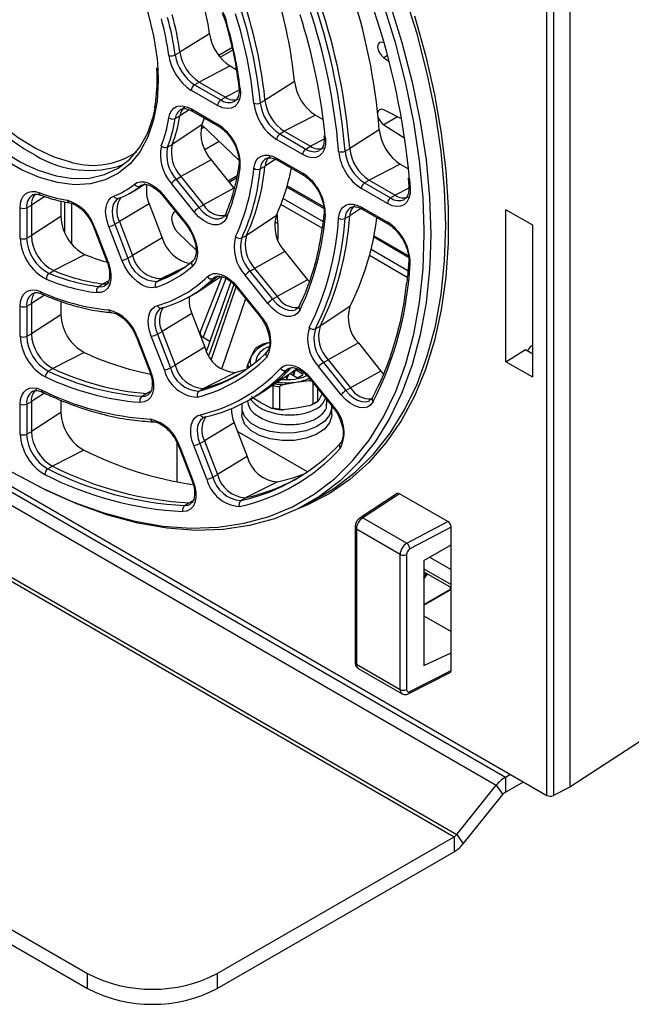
# Paper-space layout 'Sheet1' of a CAD drawing. Header units: millimetres. Extents: x -1 to 420, y -14 to 297.
# Tile 78 of 110: x 317 to 330, y 134 to 156. Entities that reach past the tile are written whole.
import ezdxf

# ---------------------------------------------------------------- set-up
doc = ezdxf.new("R2010")
doc.units = ezdxf.units.MM

psp = doc.layouts.new('Sheet1')

# ---------------------------------------------------------------- linework, layer by layer
at = {"color": 7, "linetype": 'Continuous', "lineweight": 25}
for p, q in [((328.841, 178.855), (328.841, 138.844)), ((328.343, 138.668), (328.343, 178.649)), ((328.484, 178.648), (328.484, 138.663)), ((266.005, 174.528), (327.439, 139.063)), ((265.807, 174.352), (327.241, 138.888)), ((264.889, 173.23), (326.322, 137.766)), ((264.946, 173.281), (326.379, 137.816)), ((320.991, 155.265), (320.347, 154.86)), ((321.48, 154.954), (321.196, 154.79)), ((324.794, 155.065), (324.788, 155.067)), ((320.245, 154.802), (320.347, 154.86)), ((324.788, 154.741), (324.901, 154.669)), ((321.444, 154.562), (320.765, 154.211)), ((321.444, 154.562), (321.573, 154.488)), ((320.665, 154.151), (320.765, 154.211)), ((320.665, 154.151), (321.238, 153.821)), ((320.765, 154.211), (321.338, 153.881)), ((322.844, 154.223), (322.201, 153.816)), ((321.169, 153.699), (320.596, 154.03)), ((321.238, 153.821), (321.338, 153.881)), ((320.596, 153.625), (321.169, 153.295)), ((321.543, 153.793), (321.55, 153.797)), ((322.099, 153.759), (322.201, 153.816)), ((320.245, 153.418), (320.347, 153.474)), ((320.616, 153.58), (321.189, 153.249)), ((323.301, 153.49), (322.622, 153.139)), ((323.301, 153.49), (323.471, 153.392)), ((325.177, 153.406), (324.788, 153.604)), ((320.826, 153.277), (320.18, 152.851)), ((320.828, 153.281), (321.631, 152.511)), ((324.788, 153.278), (325.245, 152.985)), ((322.522, 153.08), (322.622, 153.139)), ((322.522, 153.08), (323.091, 152.751)), ((322.622, 153.139), (323.191, 152.811)), ((323.484, 153.04), (323.487, 153.01)), ((323.487, 153.01), (323.487, 153.012)), ((324.691, 153.172), (324.047, 152.763)), ((320.078, 152.795), (320.18, 152.851)), ((320.889, 152.738), (321.204, 152.92)), ((323.022, 152.629), (322.452, 152.958)), ((323.091, 152.751), (323.191, 152.811)), ((323.945, 152.706), (324.047, 152.763)), ((322.452, 152.554), (323.022, 152.225)), ((321.027, 152.517), (320.366, 152.15)), ((321.027, 152.517), (321.523, 151.9)), ((322.099, 152.321), (322.201, 152.378)), ((322.473, 152.508), (323.042, 152.179)), ((325.149, 152.423), (324.47, 152.073)), ((325.149, 152.423), (325.328, 152.32)), ((320.265, 152.091), (320.366, 152.15)), ((320.366, 152.15), (320.862, 151.533)), ((321.591, 152.165), (321.399, 152.054)), ((325.319, 152.119), (325.334, 151.932)), ((319.454, 151.905), (319.556, 151.973)), ((319.509, 151.962), (319.479, 151.942)), ((320.657, 151.384), (320.16, 152.001)), ((320.265, 152.091), (320.761, 151.474)), ((321.523, 151.9), (320.862, 151.533)), ((323.481, 151.492), (322.685, 151.951)), ((324.37, 152.013), (324.47, 152.073)), ((324.37, 152.013), (324.938, 151.685)), ((324.47, 152.073), (325.038, 151.745)), ((317.147, 151.756), (317.137, 151.75)), ((319.23, 151.775), (319.332, 151.831)), ((319.978, 151.73), (320.474, 151.113)), ((319.985, 151.752), (320.481, 151.134)), ((324.868, 151.563), (324.3, 151.891)), ((324.938, 151.685), (325.038, 151.745)), ((316.868, 150.811), (316.868, 151.473)), ((317.008, 151.472), (317.11, 151.529)), ((317.008, 151.472), (317.008, 150.811)), ((317.11, 151.529), (317.11, 150.868)), ((317.754, 151.621), (317.754, 151.28)), ((319.023, 151.679), (318.998, 151.667)), ((319.676, 151.558), (319.028, 151.169)), ((319.676, 151.558), (319.963, 150.819)), ((320.761, 151.474), (320.862, 151.533)), ((324.3, 151.487), (324.868, 151.159)), ((317.754, 151.28), (317.11, 150.868)), ((320.251, 151.391), (320.227, 151.377)), ((322.443, 151.298), (321.797, 150.871)), ((323.945, 151.242), (324.047, 151.298)), ((324.321, 151.441), (324.889, 151.113)), ((328.034, 151.094), (327.452, 151.43)), ((327.452, 148.113), (327.452, 151.43)), ((318.47, 151.042), (318.757, 150.304)), ((319.082, 150.327), (318.796, 151.065)), ((318.927, 151.111), (319.028, 151.169)), ((318.927, 151.111), (319.213, 150.372)), ((319.028, 151.169), (319.315, 150.43)), ((320.474, 151.113), (320.532, 151.034)), ((328.034, 147.777), (328.034, 151.094)), ((317.008, 150.811), (317.11, 150.868)), ((318.493, 151.038), (318.779, 150.299)), ((320.311, 150.923), (320.697, 150.552)), ((321.695, 150.815), (321.797, 150.871)), ((325.328, 150.426), (324.575, 150.86)), ((319.963, 150.819), (319.315, 150.43)), ((318.282, 150.45), (317.598, 150.102)), ((319.213, 150.372), (319.315, 150.43)), ((322.635, 150.516), (321.974, 150.15)), ((322.635, 150.516), (323.128, 149.903)), ((308.275, 150.253), (328.343, 138.668)), ((317.498, 150.042), (317.598, 150.102)), ((320.801, 149.682), (321.235, 149.972)), ((321.073, 149.929), (321.174, 149.985)), ((322.261, 149.387), (321.768, 150)), ((321.873, 150.091), (321.974, 150.15)), ((321.873, 150.091), (322.366, 149.478)), ((321.974, 150.15), (322.467, 149.537)), ((318.575, 149.753), (318.674, 149.813)), ((319.848, 149.867), (319.947, 149.927)), ((321.261, 149.966), (320.79, 148.765)), ((321.459, 149.856), (320.923, 148.354)), ((321.122, 149.965), (321.073, 149.929)), ((323.128, 149.903), (322.467, 149.537)), ((323.128, 149.903), (323.163, 149.862)), ((320.514, 149.514), (320.615, 149.57)), ((321.586, 149.729), (322.079, 149.116)), ((321.593, 149.751), (322.086, 149.138)), ((316.868, 148.672), (316.868, 149.329)), ((317.008, 149.328), (317.11, 149.385)), ((317.008, 149.328), (317.008, 148.671)), ((317.11, 149.385), (317.11, 148.728)), ((317.754, 149.435), (317.754, 149.14)), ((322.366, 149.478), (322.467, 149.537)), ((317.754, 149.14), (317.11, 148.728)), ((319.97, 149.292), (319.926, 149.274)), ((320.605, 149.165), (319.957, 148.776)), ((320.605, 149.165), (320.889, 148.431)), ((322.079, 149.116), (322.137, 149.037)), ((324.049, 149.317), (323.402, 148.89)), ((317.008, 148.671), (317.11, 148.728)), ((319.855, 148.718), (319.957, 148.776)), ((319.855, 148.718), (320.14, 147.984)), ((319.957, 148.776), (320.241, 148.042)), ((323.3, 148.834), (323.402, 148.89)), ((319.399, 148.65), (319.683, 147.916)), ((319.421, 148.645), (319.706, 147.911)), ((320.009, 147.939), (319.724, 148.672)), ((320.85, 148.651), (320.998, 148.565)), ((322.337, 148.54), (322.184, 148.51)), ((324.236, 148.526), (323.575, 148.159)), ((324.236, 148.526), (324.727, 147.914)), ((328.015, 148.466), (328.034, 148.477)), ((318.262, 148.319), (317.579, 147.97)), ((320.889, 148.431), (320.241, 148.042)), ((321.979, 148.391), (321.902, 148.239)), ((327.452, 148.113), (327.88, 148.381)), ((327.88, 148.381), (328.034, 148.292)), ((320.14, 147.984), (320.241, 148.042)), ((321.902, 148.239), (321.826, 148.063)), ((323.474, 148.1), (323.575, 148.159)), ((323.474, 148.1), (323.965, 147.488)), ((323.575, 148.159), (324.066, 147.547)), ((328.034, 147.777), (327.452, 148.113)), ((317.479, 147.91), (317.579, 147.97)), ((321.558, 147.881), (320.859, 147.535)), ((321.806, 147.989), (321.806, 147.959)), ((322.148, 147.46), (322.801, 147.895)), ((322.666, 147.931), (322.768, 147.987)), ((322.675, 147.741), (322.722, 147.842)), ((322.746, 147.858), (322.909, 147.764)), ((322.82, 147.85), (322.838, 147.92)), ((322.859, 147.934), (322.823, 147.814)), ((323.036, 147.838), (322.863, 147.937)), ((322.867, 147.94), (322.929, 147.95)), ((322.909, 147.764), (323.036, 147.838)), ((323.86, 147.398), (323.369, 148.01)), ((324.727, 147.914), (324.066, 147.547)), ((324.727, 147.914), (324.779, 147.855)), ((322.598, 147.618), (322.882, 147.673)), ((322.651, 147.795), (322.675, 147.741)), ((322.675, 147.741), (322.675, 147.811)), ((322.882, 147.673), (323.166, 147.706)), ((323.186, 147.739), (323.678, 147.127)), ((323.194, 147.76), (323.685, 147.149)), ((323.241, 147.671), (323.241, 147.2)), ((317.349, 147.455), (317.35, 147.455)), ((319.518, 147.364), (319.618, 147.424)), ((319.65, 147.393), (319.658, 147.399)), ((320.759, 147.475), (320.859, 147.535)), ((322.372, 147.598), (322.372, 147.113)), ((322.524, 147.089), (322.524, 147.575)), ((323.352, 147.264), (323.352, 147.533)), ((323.448, 147.428), (323.372, 147.276)), ((323.965, 147.488), (324.066, 147.547)), ((316.868, 146.539), (316.868, 147.195)), ((317.008, 147.194), (317.11, 147.251)), ((317.008, 147.194), (317.008, 146.539)), ((317.11, 147.251), (317.11, 146.595)), ((317.754, 147.28), (317.754, 147.008)), ((321.798, 147.253), (321.899, 147.309)), ((322.11, 147.221), (321.902, 147.353)), ((322.318, 147.113), (322.11, 147.221)), ((323.545, 147.192), (323.545, 147.292)), ((317.754, 147.008), (317.11, 146.595)), ((321.695, 147.123), (321.695, 146.96)), ((322.882, 147.102), (322.598, 147.069)), ((323.166, 147.157), (322.882, 147.102)), ((323.655, 146.96), (323.655, 147.123)), ((323.678, 147.127), (323.736, 147.048)), ((319.771, 146.807), (319.772, 146.807)), ((320.903, 146.913), (320.847, 146.891)), ((321.529, 146.783), (320.881, 146.394)), ((321.529, 146.783), (321.813, 146.052)), ((317.008, 146.539), (317.11, 146.595)), ((323.125, 145.717), (321.601, 146.597)), ((320.779, 146.336), (320.881, 146.394)), ((320.779, 146.336), (321.063, 145.605)), ((320.881, 146.394), (321.165, 145.663)), ((318.251, 146.191), (317.569, 145.842)), ((320.323, 146.268), (320.607, 145.537)), ((320.345, 146.264), (320.629, 145.532)), ((320.932, 145.559), (320.648, 146.291)), ((321.813, 146.052), (321.165, 145.663)), ((317.469, 145.782), (317.569, 145.842)), ((321.063, 145.605), (321.165, 145.663)), ((322.473, 145.5), (321.774, 145.153)), ((320.45, 144.984), (320.55, 145.044)), ((321.674, 145.093), (321.774, 145.153)), ((323.121, 145.017), (323.449, 145.201)), ((325.083, 145.244), (324.276, 144.718)), ((325.135, 145.24), (324.33, 144.715)), ((326.184, 144.634), (325.135, 145.24)), ((324.33, 144.715), (325.29, 144.161)), ((325.29, 144.161), (326.184, 144.634)), ((324.164, 144.51), (324.164, 141.567)), ((325.146, 143.919), (324.193, 144.469)), ((324.193, 144.469), (324.193, 141.526)), ((326.255, 144.512), (325.357, 144.037)), ((326.255, 144.128), (326.255, 144.512)), ((325.659, 143.784), (326.255, 144.128)), ((326.255, 141.773), (326.255, 144.128)), ((325.146, 140.976), (325.146, 143.919)), ((325.283, 143.917), (325.283, 140.974)), ((325.659, 143.784), (325.659, 141.498)), ((325.786, 143.857), (326.255, 143.587)), ((303.103, 143.579), (318.334, 134.787)), ((325.659, 143.539), (326.255, 143.196)), ((325.659, 143.385), (325.745, 143.49)), ((303.103, 143.253), (318.334, 134.46)), ((325.659, 142.81), (326.229, 143.139)), ((325.659, 142.581), (326.255, 142.237)), ((325.659, 141.498), (326.255, 141.773)), ((326.255, 141.389), (326.255, 141.773)), ((324.193, 141.526), (325.146, 140.976)), ((324.233, 141.435), (325.188, 140.884)), ((325.357, 140.931), (326.255, 141.389)), ((325.336, 140.885), (326.232, 141.342)), ((330.851, 140.154), (328.841, 138.844)), ((327.439, 139.063), (327.548, 139.127)), ((327.439, 139.063), (327.439, 138.737)), ((326.379, 137.816), (327.241, 138.888)), ((327.241, 138.888), (327.382, 138.686)), ((327.439, 138.737), (327.831, 138.963)), ((328.841, 138.844), (328.484, 138.663)), ((326.52, 137.615), (327.382, 138.686)), ((321.162, 134.787), (326.322, 137.766)), ((326.322, 137.766), (326.322, 137.439)), ((326.379, 137.816), (326.52, 137.615)), ((321.162, 134.46), (326.322, 137.439)), ((318.334, 134.46), (318.334, 134.787)), ((321.162, 134.787), (321.162, 134.46))]:
    psp.add_line(p, q, dxfattribs=at)
at = {"color": 8, "linetype": 'Continuous', "lineweight": 25}
for p, q in [((321.225, 154.753), (321.49, 154.906)), ((324.87, 154.788), (324.788, 154.741)), ((319.868, 154.487), (319.875, 154.244)), ((321.635, 154.034), (321.338, 153.881)), ((320.55, 153.606), (320.347, 153.474)), ((325.088, 153.451), (324.788, 153.278)), ((320.803, 153.191), (320.877, 153.234)), ((323.513, 153.012), (323.516, 152.978)), ((323.488, 152.964), (323.191, 152.811)), ((323.806, 152.7), (323.802, 152.749)), ((322.432, 152.528), (322.201, 152.378)), ((321.42, 152.029), (321.581, 152.122)), ((319.479, 151.942), (319.516, 151.962)), ((323.483, 151.457), (322.677, 151.922)), ((325.334, 151.898), (325.038, 151.745)), ((325.349, 152.087), (325.363, 151.898)), ((317.404, 151.717), (317.11, 151.529)), ((317.84, 150.92), (317.84, 151.6)), ((317.982, 151.57), (317.982, 150.69)), ((323.446, 151.024), (322.549, 151.542)), ((322.599, 151.676), (323.465, 151.175)), ((324.292, 151.456), (324.047, 151.298)), ((322.479, 151.127), (322.479, 150.779)), ((325.33, 150.391), (324.569, 150.83)), ((325.67, 150.898), (325.67, 150.985)), ((325.302, 149.952), (324.476, 150.429)), ((324.512, 150.571), (325.316, 150.107)), ((320.453, 150.178), (319.947, 149.927)), ((318.787, 149.87), (318.674, 149.813)), ((321.351, 149.928), (320.85, 148.651)), ((321.523, 149.797), (320.975, 148.258)), ((317.398, 149.569), (317.11, 149.385)), ((321.032, 148.173), (321.571, 149.748)), ((321.778, 149.491), (321.254, 147.957)), ((322.72, 147.837), (322.72, 147.841)), ((317.396, 147.434), (317.11, 147.251)), ((319.708, 147.469), (319.618, 147.424)), ((320.29, 145.498), (320.29, 146.342)), ((320.628, 145.083), (320.55, 145.044)), ((325.659, 143.606), (326.255, 143.262)), ((325.717, 143.506), (325.659, 143.434)), ((325.659, 143.398), (325.737, 143.494)), ((325.659, 142.828), (326.241, 143.164)), ((326.241, 143.164), (326.243, 143.203))]:
    psp.add_line(p, q, dxfattribs=at)
at = {"color": 8, "linetype": 'Continuous', "lineweight": 25, "flags": 128}
for points in [[(317.472, 166.128), (318.112, 165.674), (318.777, 165.145), (319.43, 164.565), (320.069, 163.939), (320.689, 163.268), (321.287, 162.558), (321.86, 161.811), (322.405, 161.033), (322.917, 160.227), (323.396, 159.399), (323.837, 158.551), (324.239, 157.691), (324.599, 156.821), (324.915, 155.948), (325.186, 155.076), (325.409, 154.209), (325.584, 153.354), (325.71, 152.513), (325.786, 151.693), (325.811, 150.898), (325.802, 150.436)], [(313.671, 158.296), (313.659, 158.143), (313.659, 157.683), (313.71, 157.197), (313.811, 156.693), (313.961, 156.18), (314.156, 155.666), (314.395, 155.16), (314.672, 154.669), (314.984, 154.202), (315.325, 153.767), (315.689, 153.37), (316.071, 153.018), (316.465, 152.718), (316.863, 152.473), (317.025, 152.39)], [(317.208, 152.608), (316.948, 152.755), (316.551, 153.028), (316.163, 153.355), (315.789, 153.729), (315.436, 154.146), (315.109, 154.597), (314.815, 155.077), (314.556, 155.576), (314.339, 156.087), (314.166, 156.601), (314.041, 157.11), (313.965, 157.605), (313.939, 158.079)], [(321.342, 155.518), (321.343, 155.515), (321.347, 155.51), (321.356, 155.507), (321.367, 155.504)], [(319.875, 154.244), (319.85, 153.798), (319.775, 153.388), (319.651, 153.02), (319.481, 152.701), (319.267, 152.435), (319.012, 152.227), (318.721, 152.079), (318.398, 151.994), (318.048, 151.974), (317.676, 152.019), (317.289, 152.128), (316.893, 152.299), (316.493, 152.529), (316.134, 152.786)], [(319.985, 151.752), (319.98, 151.743), (319.977, 151.736), (319.978, 151.731), (319.978, 151.73)], [(318.998, 151.667), (318.97, 151.649), (318.927, 151.603), (318.896, 151.544), (318.876, 151.472), (318.87, 151.39), (318.876, 151.301), (318.895, 151.207), (318.927, 151.111)], [(320.761, 151.474), (320.845, 151.383), (320.935, 151.31), (321.026, 151.259), (321.115, 151.231), (321.197, 151.229), (321.27, 151.252), (321.279, 151.257)], [(318.493, 151.038), (318.482, 151.038), (318.475, 151.039), (318.471, 151.042), (318.47, 151.042)], [(320.481, 151.134), (320.476, 151.126), (320.473, 151.118), (320.474, 151.114), (320.474, 151.113)], [(315.734, 146.327), (316.022, 146.13), (316.693, 145.714), (317.364, 145.356), (318.031, 145.057), (318.691, 144.821), (319.339, 144.647), (319.973, 144.537), (320.588, 144.492), (321.182, 144.512), (321.75, 144.596), (322.29, 144.744), (322.799, 144.956), (323.274, 145.23), (323.712, 145.565), (324.111, 145.959), (324.468, 146.409), (324.781, 146.913), (325.05, 147.469), (325.272, 148.073), (325.445, 148.721), (325.57, 149.411), (325.645, 150.138), (325.67, 150.898)], [(318.779, 150.299), (318.769, 150.299), (318.761, 150.3), (318.757, 150.303), (318.757, 150.304)], [(321.586, 149.729), (321.586, 149.73), (321.585, 149.735), (321.588, 149.742), (321.593, 149.751)], [(322.366, 149.478), (322.448, 149.389), (322.535, 149.317), (322.624, 149.266), (322.711, 149.237), (322.792, 149.232), (322.864, 149.251), (322.882, 149.26)], [(319.926, 149.274), (319.912, 149.266), (319.865, 149.222), (319.829, 149.164), (319.807, 149.091), (319.798, 149.007), (319.804, 148.915), (319.823, 148.817), (319.855, 148.718)], [(322.079, 149.116), (322.078, 149.117), (322.078, 149.122), (322.081, 149.129), (322.086, 149.138)], [(319.399, 148.65), (319.399, 148.649), (319.403, 148.646), (319.411, 148.645), (319.421, 148.645)], [(319.683, 147.916), (319.684, 147.915), (319.688, 147.912), (319.695, 147.911), (319.706, 147.911)], [(323.201, 147.721), (323.196, 147.718), (323.166, 147.706)], [(323.186, 147.739), (323.186, 147.74), (323.186, 147.744), (323.188, 147.752), (323.194, 147.76)], [(319.518, 147.364), (319.595, 147.37), (319.65, 147.393)], [(323.965, 147.488), (324.045, 147.401), (324.131, 147.33), (324.219, 147.278), (324.305, 147.248), (324.386, 147.242), (324.458, 147.259), (324.481, 147.27)], [(323.678, 147.127), (323.678, 147.128), (323.677, 147.133), (323.68, 147.14), (323.685, 147.149)], [(320.847, 146.891), (320.843, 146.889), (320.794, 146.847), (320.756, 146.788), (320.732, 146.716), (320.722, 146.631), (320.727, 146.537), (320.746, 146.438), (320.779, 146.336)], [(320.345, 146.264), (320.335, 146.263), (320.327, 146.264), (320.323, 146.267), (320.323, 146.268)], [(320.629, 145.532), (320.619, 145.532), (320.611, 145.533), (320.607, 145.536), (320.607, 145.537)], [(320.45, 144.984), (320.526, 144.993), (320.575, 145.015)]]:
    psp.add_lwpolyline(points, dxfattribs=at)
at = {"color": 7, "linetype": 'Continuous', "lineweight": 25, "flags": 128}
for points in [[(325.67, 150.985), (325.645, 151.687), (325.57, 152.501), (325.445, 153.335), (325.272, 154.184), (325.05, 155.044), (324.781, 155.909), (324.468, 156.776), (324.111, 157.638), (323.712, 158.492), (323.274, 159.332), (322.799, 160.155), (322.29, 160.954), (321.75, 161.726), (321.182, 162.467), (320.588, 163.172), (319.973, 163.837), (319.339, 164.459), (318.691, 165.034), (318.031, 165.559), (317.364, 166.031), (317.336, 166.049)], [(315.633, 160.156), (315.71, 160.142), (316.097, 160.033), (316.493, 159.862), (316.893, 159.632), (317.289, 159.345), (317.676, 159.007), (318.048, 158.623), (318.398, 158.198), (318.721, 157.74), (319.012, 157.256), (319.267, 156.754), (319.481, 156.241), (319.651, 155.725), (319.775, 155.215), (319.85, 154.719), (319.868, 154.487)], [(314.174, 158.892), (314.136, 158.717), (314.086, 158.3), (314.086, 157.85), (314.136, 157.376), (314.235, 156.884), (314.381, 156.383), (314.572, 155.881), (314.805, 155.387), (315.075, 154.908), (315.38, 154.452), (315.713, 154.027), (316.068, 153.639), (316.442, 153.296), (316.826, 153.002), (317.215, 152.763), (317.602, 152.583), (317.982, 152.464), (317.995, 152.461)], [(323.449, 145.201), (323.724, 145.37), (324.166, 145.708), (324.568, 146.105), (324.928, 146.559), (325.244, 147.067), (325.515, 147.627), (325.738, 148.236), (325.913, 148.89), (326.039, 149.585), (326.115, 150.318), (326.14, 151.084), (326.115, 151.88), (326.039, 152.7), (325.913, 153.541), (325.738, 154.397), (325.515, 155.264), (325.244, 156.136)], [(325.456, 155.657), (325.699, 154.795), (325.894, 153.941), (326.042, 153.1), (326.141, 152.276), (326.19, 151.475), (326.19, 150.7), (326.141, 149.956), (326.042, 149.247), (325.894, 148.576), (325.699, 147.948), (325.456, 147.365), (325.169, 146.832), (324.837, 146.35), (324.463, 145.923), (324.048, 145.552), (323.596, 145.241), (323.109, 144.989), (322.936, 144.918)], [(324.788, 155.067), (324.737, 155.082), (324.694, 155.071), (324.665, 155.036), (324.655, 154.981), (324.665, 154.915), (324.694, 154.847), (324.737, 154.786), (324.788, 154.741)], [(321.66, 154.074), (321.664, 153.949), (321.646, 153.838), (321.605, 153.747), (321.545, 153.681), (321.467, 153.642), (321.376, 153.632), (321.275, 153.651), (321.169, 153.699)], [(317.025, 152.39), (317.26, 152.288), (317.648, 152.166), (318.022, 152.109), (318.376, 152.118), (318.703, 152.193), (318.998, 152.332), (319.256, 152.533), (319.474, 152.794), (319.647, 153.108), (319.772, 153.473), (319.818, 153.679)], [(320.106, 153.432), (320.128, 153.516), (320.165, 153.586), (320.214, 153.64), (320.276, 153.675), (320.347, 153.692), (320.425, 153.689), (320.509, 153.667), (320.596, 153.625)], [(324.788, 153.604), (324.737, 153.619), (324.694, 153.608), (324.665, 153.573), (324.657, 153.545)], [(323.516, 152.978), (323.516, 152.858), (323.494, 152.753), (323.452, 152.668), (323.391, 152.606), (323.314, 152.57), (323.224, 152.562), (323.125, 152.582), (323.022, 152.629)], [(321.959, 152.331), (321.978, 152.422), (322.012, 152.499), (322.061, 152.559), (322.122, 152.599), (322.195, 152.619), (322.276, 152.618), (322.363, 152.596), (322.452, 152.554)], [(319.355, 151.986), (319.416, 152.022), (319.487, 152.038), (319.566, 152.036), (319.65, 152.013), (319.736, 151.972), (319.823, 151.914), (319.907, 151.839), (319.985, 151.752)], [(325.363, 151.898), (325.361, 151.781), (325.338, 151.679), (325.295, 151.597), (325.233, 151.537), (325.157, 151.503), (325.068, 151.496), (324.97, 151.517), (324.868, 151.563)], [(316.868, 151.473), (316.876, 151.569), (316.898, 151.652), (316.935, 151.722), (316.985, 151.775), (317.047, 151.81), (317.118, 151.826), (317.197, 151.823), (317.281, 151.8)], [(318.796, 151.065), (318.759, 151.177), (318.737, 151.287), (318.729, 151.391), (318.737, 151.486), (318.76, 151.57), (318.797, 151.64), (318.847, 151.693), (318.908, 151.728)], [(323.806, 151.249), (323.822, 151.344), (323.855, 151.424), (323.903, 151.487), (323.965, 151.53), (324.038, 151.552), (324.12, 151.552), (324.209, 151.53), (324.3, 151.487)], [(320.253, 151.388), (320.252, 151.387), (320.205, 151.36), (320.175, 151.309), (320.165, 151.24), (320.175, 151.158), (320.205, 151.073), (320.252, 150.992), (320.311, 150.923)], [(321.367, 151.26), (321.318, 151.18), (321.249, 151.125), (321.165, 151.098), (321.069, 151.101), (320.965, 151.133), (320.858, 151.193), (320.754, 151.277), (320.657, 151.384)], [(320.481, 151.134), (320.568, 151.012), (320.638, 150.879), (320.69, 150.742), (320.721, 150.606), (320.73, 150.479), (320.715, 150.365), (320.679, 150.27), (320.622, 150.199)], [(325.802, 150.436), (325.786, 150.131), (325.71, 149.399), (325.584, 148.704), (325.409, 148.05), (325.186, 147.442), (324.915, 146.882), (324.599, 146.373), (324.239, 145.92), (323.837, 145.523), (323.396, 145.185), (322.917, 144.909), (322.405, 144.696), (321.86, 144.546), (321.287, 144.461), (320.689, 144.441), (320.069, 144.487), (319.43, 144.597), (318.777, 144.772), (318.112, 145.011), (317.439, 145.312), (316.893, 145.599)], [(318.779, 150.299), (318.822, 150.162), (318.844, 150.029), (318.842, 149.907), (318.818, 149.801), (318.772, 149.716), (318.707, 149.657), (318.625, 149.625), (318.531, 149.622)], [(319.822, 149.738), (319.732, 149.724), (319.632, 149.739), (319.526, 149.784), (319.42, 149.855), (319.318, 149.95), (319.225, 150.063), (319.145, 150.191), (319.082, 150.327)], [(320.946, 149.97), (321.007, 150.013), (321.078, 150.036), (321.158, 150.037), (321.244, 150.018), (321.334, 149.978), (321.424, 149.919), (321.511, 149.842), (321.593, 149.751)], [(318.674, 149.813), (318.755, 149.816), (318.808, 149.833)], [(316.868, 149.329), (316.876, 149.428), (316.901, 149.514), (316.94, 149.585), (316.994, 149.638), (317.06, 149.671), (317.136, 149.683), (317.219, 149.675), (317.307, 149.645)], [(319.724, 148.672), (319.687, 148.788), (319.664, 148.902), (319.658, 149.01), (319.668, 149.107), (319.694, 149.192), (319.736, 149.261), (319.791, 149.311), (319.858, 149.342)], [(322.964, 149.246), (322.912, 149.172), (322.842, 149.123), (322.758, 149.1), (322.663, 149.106), (322.562, 149.14), (322.458, 149.2), (322.356, 149.284), (322.261, 149.387)], [(322.539, 147.971), (322.598, 148.018), (322.67, 148.043), (322.75, 148.047), (322.838, 148.029), (322.929, 147.99), (323.021, 147.93), (323.11, 147.853), (323.194, 147.76)], [(319.706, 147.911), (319.748, 147.777), (319.77, 147.648), (319.77, 147.528), (319.748, 147.423), (319.706, 147.338), (319.645, 147.276), (319.567, 147.24), (319.477, 147.232)], [(321.558, 147.881), (321.77, 147.945), (321.799, 147.954)], [(322.722, 147.973), (322.717, 147.971), (322.666, 147.931)], [(322.883, 147.951), (322.832, 147.916), (322.801, 147.895)], [(316.868, 147.195), (316.877, 147.296), (316.902, 147.383), (316.943, 147.454), (316.999, 147.507), (317.067, 147.539), (317.145, 147.549), (317.231, 147.538), (317.321, 147.505)], [(324.558, 147.247), (324.505, 147.176), (324.435, 147.13), (324.351, 147.111), (324.257, 147.118), (324.156, 147.153), (324.054, 147.213), (323.954, 147.296), (323.86, 147.398)], [(323.653, 147.158), (323.655, 147.104), (323.609, 146.952), (323.495, 146.813), (323.319, 146.697), (323.096, 146.612), (322.842, 146.566), (322.575, 146.56), (322.316, 146.597), (322.083, 146.672), (321.894, 146.781), (321.764, 146.916), (321.7, 147.065), (321.705, 147.204)], [(320.648, 146.291), (320.61, 146.409), (320.588, 146.525), (320.582, 146.634), (320.594, 146.733), (320.622, 146.818), (320.665, 146.886), (320.723, 146.935), (320.793, 146.963)], [(323.655, 146.96), (323.655, 146.94), (323.609, 146.789), (323.495, 146.65), (323.319, 146.533), (323.096, 146.449), (322.842, 146.402), (322.575, 146.397), (322.316, 146.434), (322.083, 146.509), (321.894, 146.618), (321.764, 146.752), (321.7, 146.902), (321.695, 146.96)], [(320.629, 145.532), (320.671, 145.4), (320.693, 145.272), (320.693, 145.153), (320.673, 145.049), (320.633, 144.963), (320.574, 144.901), (320.499, 144.863), (320.411, 144.852)], [(322.473, 145.5), (322.788, 145.582), (323.062, 145.675)]]:
    psp.add_lwpolyline(points, dxfattribs=at)
at = {"color": 7, "linetype": 'Continuous', "lineweight": 25}
for centre, radius, start, end in [((320.51, 155.341), 0.873, 10.7733, 80.328), ((311.432, 152.094), 13.303, 4.6499, 18.4794), ((314.541, 154.366), 6.512, 7.9362, 15.193), ((312.984, 153.227), 9.911, 5.7705, 17.3588), ((312.274, 152.813), 9.977, 5.7705, 17.3587), ((310.587, 151.62), 13.263, 4.8854, 18.4717), ((310.624, 151.623), 13.366, 4.6499, 18.4794), ((310.722, 151.68), 13.369, 4.65, 18.4793), ((309.188, 150.632), 16.227, 5.1443, 18.6983), ((313.724, 153.899), 6.444, 7.9365, 15.1928), ((313.733, 153.894), 6.575, 7.9364, 15.1929), ((313.832, 153.951), 6.578, 7.9363, 15.1929), ((312.167, 152.76), 9.842, 5.7705, 17.3588), ((312.176, 152.756), 9.974, 5.7707, 17.3586), ((310.823, 151.785), 12.749, 5.5213, 17.7677), ((312.393, 152.923), 9.338, 7.0816, 16.0478), ((321.997, 155.416), 1.017, 188.5522, 237.0963), ((320.159, 154.964), 0.183, 253.2326, 298.0418), ((321.192, 154.952), 1.098, 188.5522, 237.0963), ((321.177, 154.942), 0.942, 188.5523, 237.0962), ((321.275, 154.999), 0.938, 188.5522, 237.0963), ((320.75, 154.023), 0.154, 123.2303, 177.3468), ((323.85, 154.341), 1.013, 186.6895, 237.1547), ((321.515, 154.125), 0.302, 234.1578, 291.7152), ((320.61, 153.45), 0.264, 126.0908, 174.6092), ((321.322, 153.692), 0.154, 123.2303, 177.3468), ((322.019, 153.911), 0.172, 249.7352, 297.6585), ((323.046, 153.877), 1.094, 186.6895, 237.1546), ((323.031, 153.868), 0.939, 186.6892, 237.1548), ((323.129, 153.925), 0.935, 186.6896, 237.1546), ((317.142, 153.899), 3, 338.9579, 351.0445), ((317.221, 153.894), 3.062, 338.9577, 351.0446), ((320.187, 153.54), 0.135, 233.1616, 295.377), ((317.322, 153.951), 3.063, 338.9577, 351.0447), ((318.302, 154.263), 2.71, 338.661, 342.0513), ((324.971, 153.539), 0.318, 197.2211, 234.9261), ((321.656, 153.09), 0.851, 167.3486, 222.3615), ((320.612, 152.406), 1.049, 357.0963, 57.9689), ((322.606, 152.951), 0.154, 123.2303, 177.3468), ((325.696, 153.273), 1.011, 185.7175, 237.1976), ((320.84, 152.62), 0.919, 167.3486, 222.3618), ((320.029, 152.905), 0.121, 223.9926, 293.9888), ((320.848, 152.622), 0.788, 167.3488, 222.3615), ((320.946, 152.679), 0.785, 167.3486, 222.3616), ((323.368, 153.057), 0.303, 234.3018, 291.5708), ((324.975, 152.856), 0.932, 185.7172, 237.1977), ((318.371, 154.545), 2.259, 239.019, 289.1591), ((322.477, 152.37), 0.276, 126.8573, 178.2561), ((323.176, 152.622), 0.154, 123.2303, 177.3468), ((323.868, 152.855), 0.167, 247.9784, 297.4512), ((324.892, 152.809), 1.092, 185.7171, 237.1978), ((324.877, 152.8), 0.936, 185.717, 237.1979), ((317.346, 152.923), 4.352, 337.5358, 352.4664), ((317.384, 152.76), 4.595, 335.3579, 354.6444), ((317.563, 152.813), 4.658, 335.358, 354.6444), ((322.038, 152.448), 0.141, 236.0815, 295.8195), ((318.526, 153.126), 4.322, 334.9826, 349.4382), ((317.463, 152.756), 4.656, 335.3581, 354.6442), ((322.457, 151.329), 1.059, 358.7314, 57.7681), ((318.322, 153.26), 1.641, 290.9608, 309.0499), ((318.424, 153.242), 1.674, 290.9607, 309.0503), ((318.524, 153.3), 1.676, 298.7846, 309.0477), ((319.441, 152.033), 0.0983, 208.786, 292.5104), ((320.336, 151.846), 0.72, 169.4484, 203.6362), ((320.458, 151.762), 0.381, 120.3189, 141.2329), ((324.454, 151.884), 0.154, 123.2303, 177.3468), ((317.449, 151.551), 0.339, 141.7747, 183.6722), ((318.358, 154.6), 2.999, 248.9597, 261.0487), ((318.99, 151.759), 0.0869, 201.1779, 292.7667), ((319.482, 151.406), 0.512, 145.8852, 207.6431), ((325.022, 151.556), 0.154, 123.2303, 177.3468), ((325.215, 151.992), 0.304, 234.3809, 291.4921), ((316.939, 151.61), 0.154, 242.6572, 296.766), ((317.617, 150.759), 0.919, 17.6364, 72.6548), ((320.954, 151.145), 0.381, 120.3205, 141.2291), ((321.264, 151.76), 0.461, 209.4374, 282.3903), ((324.331, 151.298), 0.283, 127.2883, 180.0541), ((318.724, 151.314), 0.971, 182.0305, 242.9044), ((323.24, 151.079), 0.826, 164.6758, 222.9746), ((317.589, 151.79), 5.947, 334.6714, 355.3309), ((317.806, 151.68), 6.253, 333.4994, 356.5028), ((318.816, 151.976), 5.869, 333.0656, 352.9571), ((318.738, 151.442), 0.382, 278.7772, 299.6747), ((317.627, 151.627), 6.19, 333.4995, 356.5028), ((317.706, 151.623), 6.251, 333.4993, 356.5029), ((323.882, 151.37), 0.144, 237.6261, 296.0499), ((324.299, 150.26), 1.064, 359.6167, 57.67), ((318.006, 150.899), 0.896, 182.0304, 242.9044), ((322.421, 150.609), 0.892, 164.6758, 222.9746), ((321.648, 150.922), 0.117, 221.4294, 293.6303), ((322.532, 150.669), 0.762, 164.6752, 222.9751), ((317.916, 150.849), 1.049, 182.0304, 242.9044), ((316.939, 150.948), 0.154, 242.6572, 296.766), ((317.907, 150.843), 0.9, 182.0305, 242.9043), ((320.711, 151.022), 0.776, 195.1869, 258.9655), ((322.433, 150.612), 0.765, 164.6755, 222.9746), ((320.078, 154.872), 4.773, 247.8983, 254.5458), ((319.947, 150.575), 0.648, 192.9493, 270.0008), ((319.024, 150.704), 0.382, 278.7763, 299.6749), ((319.848, 150.518), 0.651, 192.9495, 270.0005), ((319.052, 151.995), 2.385, 288.8461, 311.1645), ((319.088, 152.093), 2.352, 288.846, 311.1646), ((320.687, 150.254), 0.0856, 127.1295, 219.7125), ((317.832, 150.66), 7.542, 333.0956, 356.9067), ((317.575, 149.928), 0.137, 124.4451, 185.6986), ((319.137, 154.006), 4.289, 247.5374, 262.471), ((319.236, 154.064), 4.288, 247.5373, 262.4712), ((319.177, 151.779), 2.53, 285.6241, 314.3867), ((319.184, 152.161), 2.36, 288.8623, 299.7748), ((319.376, 151.823), 2.572, 298.8198, 314.3757), ((321.034, 150.023), 0.102, 211.0977, 292.5999), ((322.066, 149.762), 0.381, 120.3207, 141.2308), ((319.101, 153.935), 4.35, 247.5373, 262.4712), ((318.645, 149.657), 0.119, 126.1507, 197.0319), ((319.908, 149.788), 0.0997, 127.4601, 210.3036), ((319.279, 151.761), 2.564, 285.6242, 314.3866), ((317.443, 149.408), 0.334, 140.3134, 183.9452), ((319.223, 153.82), 4.594, 245.3593, 264.6492), ((316.939, 149.466), 0.154, 242.6572, 296.766), ((319.937, 149.369), 0.0835, 198.934, 293.0397), ((321.317, 149.465), 0.772, 174.9878, 202.8653), ((322.559, 149.148), 0.381, 120.3188, 141.2307), ((322.891, 149.792), 0.495, 211.0039, 274.3434), ((318.733, 149.178), 0.98, 182.2314, 241.2692), ((318.568, 148.384), 0.892, 17.0233, 75.3281), ((320.41, 149.014), 0.512, 146.6627, 207.79), ((321.547, 148.574), 0.78, 332.6021, 46.249), ((324.827, 149.083), 0.813, 163.2563, 223.318), ((318.014, 148.763), 0.905, 182.2314, 241.2692), ((319.666, 149.049), 0.382, 278.7763, 299.6749), ((324.008, 148.612), 0.878, 163.2563, 223.3179), ((323.255, 148.939), 0.115, 220.1306, 293.4621), ((324.021, 148.617), 0.753, 163.2565, 223.3177), ((324.12, 148.674), 0.75, 163.2564, 223.3177), ((317.926, 148.713), 1.059, 182.2314, 241.2692), ((316.939, 148.808), 0.154, 242.6572, 296.766), ((317.916, 148.706), 0.908, 182.2315, 241.2692), ((322.462, 147.886), 0.662, 103.8148, 147.7682), ((322.477, 147.765), 0.801, 111.4782, 128.5164), ((320.949, 154.111), 6.386, 245.1124, 258.759), ((319.94, 150.616), 3.246, 284.6129, 315.3977), ((321.591, 148.603), 0.722, 193.7482, 267.4034), ((322.39, 148.058), 0.397, 105.6864, 173.4214), ((322.302, 148.27), 0.0828, 126.8881, 221.4959), ((320.889, 148.201), 0.666, 193.748, 267.4036), ((319.904, 150.519), 3.28, 284.6129, 315.3979), ((322.151, 148.12), 0.276, 154.365, 200.5992), ((323.666, 147.771), 0.381, 120.3191, 141.2323), ((317.559, 147.792), 0.142, 124.0914, 183.3536), ((319.996, 153.228), 5.884, 244.6725, 265.336), ((320.096, 153.287), 5.882, 244.6724, 265.336), ((319.951, 148.316), 0.382, 278.778, 299.6741), ((320.767, 148.124), 0.78, 193.7481, 267.4035), ((320.79, 148.143), 0.669, 193.7478, 267.4038), ((320.029, 150.302), 3.425, 282.8937, 317.1171), ((320.036, 150.688), 3.259, 284.63, 300.1368), ((320.132, 150.285), 3.459, 282.8938, 317.1169), ((322.122, 148.084), 0.33, 196.8511, 201.1866), ((320.223, 150.352), 3.475, 298.8515, 317.0966), ((322.626, 148.027), 0.103, 212.3019, 292.6715), ((319.961, 153.158), 5.945, 244.6725, 265.336), ((322.675, 149.025), 1.367, 261.2946, 278.7088), ((322.678, 148.79), 1.064, 263.502, 294.0229), ((322.727, 148.748), 1.086, 278.2022, 294.2884), ((317.412, 147.281), 0.304, 128.4299, 185.6988), ((320.082, 153.043), 6.188, 243.5003, 266.5081), ((320.822, 147.393), 0.102, 127.3728, 208.4584), ((322.665, 148.992), 1.424, 258.1248, 264.2906), ((324.158, 147.159), 0.381, 120.3191, 141.2323), ((324.492, 147.804), 0.497, 211.146, 274.162), ((316.939, 147.332), 0.154, 242.6572, 296.766), ((319.587, 147.27), 0.116, 126.4261, 199.0567), ((322.906, 147.854), 0.742, 296.6827, 308.8744), ((322.882, 147.949), 0.831, 295.579, 304.4156), ((318.738, 147.048), 0.985, 182.3297, 240.3836), ((320.871, 146.988), 0.0817, 197.7751, 293.2217), ((322.303, 147.098), 0.836, 180.26, 202.1213), ((322.666, 148.438), 1.371, 255.2614, 267.1529), ((322.665, 148.506), 1.424, 258.1248, 264.2906), ((323.133, 146.581), 0.792, 333.9937, 45.8332), ((319.504, 146.012), 0.878, 16.6799, 76.7478), ((321.332, 146.633), 0.51, 146.6362, 207.926), ((317.932, 146.583), 1.064, 182.3297, 240.3836), ((316.939, 146.676), 0.154, 242.6572, 296.766), ((317.92, 146.576), 0.913, 182.3298, 240.3836), ((318.019, 146.632), 0.909, 182.3296, 240.3836), ((320.59, 146.668), 0.382, 278.7763, 299.6749), ((320.791, 149.142), 4.144, 282.3032, 317.7076), ((323.905, 146.288), 0.0814, 126.73, 222.4781), ((321.767, 153.201), 7.842, 243.3617, 261.7166), ((320.755, 149.045), 4.178, 282.3033, 317.7074), ((322.524, 146.231), 0.733, 194.1635, 266.012), ((317.55, 145.663), 0.144, 123.8964, 182.039), ((320.853, 152.451), 7.479, 243.0965, 266.912), ((320.953, 152.51), 7.477, 243.0965, 266.9119), ((320.817, 152.381), 7.54, 243.0965, 266.912), ((320.874, 145.936), 0.382, 278.7765, 299.6761), ((321.7, 145.753), 0.792, 194.1634, 266.0122), ((321.722, 145.771), 0.679, 194.1636, 266.012), ((321.821, 145.828), 0.677, 194.1636, 266.0121), ((320.884, 149.223), 4.166, 282.33, 300.3278), ((321.737, 145.01), 0.104, 127.3036, 207.4389), ((320.519, 144.892), 0.114, 126.5678, 200.1506), ((325.195, 144.029), 0.163, 2.7618, 54.3089), ((325.217, 144.056), 0.155, 242.7377, 295.5293), ((325.217, 141.114), 0.155, 242.7377, 295.5293), ((327.815, 138.439), 0.729, 121.1059, 142.0212), ((327.546, 138.558), 0.208, 121.1071, 142.0206), ((326.215, 137.944), 0.208, 301.1061, 322.0215), ((325.946, 138.063), 0.729, 301.1056, 322.0215), ((319.748, 137.516), 3.074, 242.6097, 297.3903), ((319.748, 137.189), 3.074, 242.6097, 297.3903)]:
    psp.add_arc(centre, radius, start, end, dxfattribs=at)
at = {"color": 8, "linetype": 'Continuous', "lineweight": 25}
for centre, radius, start, end in [((321.67, 154.112), 0.0395, 193.4287, 255.5718), ((320.503, 153.395), 0.259, 120.8406, 174.9439), ((320.643, 153.619), 0.048, 172.814, 235.8749), ((321.413, 154.06), 0.297, 233.7685, 295.872), ((321.216, 153.289), 0.0481, 172.8502, 235.8182), ((323.528, 153.019), 0.0427, 191.4177, 252.405), ((318.453, 154.054), 1.658, 253.98, 304.8833), ((322.37, 152.315), 0.272, 122.1632, 178.5949), ((322.502, 152.548), 0.0494, 173.7635, 234.9254), ((323.267, 152.994), 0.3, 234.0575, 294.1953), ((321.692, 152.404), 0.0607, 177.8787, 237.9315), ((323.071, 152.22), 0.0494, 173.7804, 234.6788), ((325.378, 151.94), 0.0443, 190.0429, 250.7843), ((317.308, 151.503), 0.301, 124.5958, 185.7658), ((317.341, 151.803), 0.0607, 182.3356, 245.2723), ((325.114, 151.929), 0.301, 234.1282, 294.238), ((317.963, 151.65), 0.073, 190.3024, 256.2661), ((324.224, 151.243), 0.279, 122.9991, 180.3797), ((324.348, 151.481), 0.048, 172.814, 235.8749), ((321.416, 151.316), 0.074, 160.9085, 228.8941), ((323.544, 151.355), 0.0572, 178.9889, 240.2653), ((322.41, 150.995), 0.149, 62.6186, 91.5199), ((324.916, 151.153), 0.0481, 172.8502, 235.8182), ((325.39, 150.301), 0.0554, 180.4129, 241.5309), ((318.61, 149.973), 0.222, 260.7744, 301.4797), ((317.304, 149.36), 0.297, 122.8772, 186.0993), ((317.364, 149.645), 0.0567, 179.5277, 242.145), ((323.016, 149.302), 0.0768, 157.9551, 227.1375), ((318.869, 149.263), 0.0765, 192.5285, 260.0156), ((322.132, 148.112), 0.31, 189.1096, 203.4424), ((322.671, 149.029), 1.413, 259.6472, 267.0562), ((317.304, 147.226), 0.297, 123.5842, 186.1355), ((317.376, 147.503), 0.0546, 178.0057, 240.5806), ((324.612, 147.303), 0.0782, 156.1467, 226.1991), ((319.782, 146.885), 0.0782, 193.647, 262.0166), ((324.3, 144.671), 0.0529, 56.6712, 118.0549), ((324.213, 144.514), 0.0496, 185.2242, 246.123), ((326.212, 143.163), 0.0288, 304.7135, 2.5154), ((324.213, 141.572), 0.0495, 185.1922, 246.1259), ((325.31, 140.925), 0.0471, 302.3802, 7.7658)]:
    psp.add_arc(centre, radius, start, end, dxfattribs=at)
for centre, major_axis, ratio, start_param, end_param in [((322.267, 151.247), (-0.051, 0.571), 0.360676, 4.467673, 4.846157), ((324.331, 141.61), (0.096, 0.175), 0.562064, 2.343683, 3.129162), ((325.291, 141.056), (0.104, 0.171), 0.592302, 2.369917, 3.153479)]:
    psp.add_ellipse(centre, major_axis=major_axis, ratio=ratio, start_param=start_param, end_param=end_param, dxfattribs=at)
at = {"color": 7, "linetype": 'Continuous', "lineweight": 25}
for centre, major_axis, ratio, start_param, end_param in [((320.992, 148.732), (0.207, -0.011), 0.573368, 2.953361, 3.987015), ((328.023, 148.307), (0.101, 0.172), 0.582398, 0.842117, 1.61122), ((322.621, 147.491), (0.097, 0.543), 0.054478, 5.314649, 5.397538), ((322.844, 147.362), (0.025, 0.583), 0.141601, 0.585556, 0.674334), ((325.135, 145.158), (-0.0501, 0.0866), 0.577117, 5.496764, 6.313744), ((324.331, 144.553), (0.096, 0.175), 0.562064, 0.781613, 2.343683), ((326.184, 144.553), (-0.0501, 0.0866), 0.577644, 3.925966, 5.496305), ((325.291, 143.998), (0.104, 0.171), 0.592302, 0.807847, 2.369917), ((325.358, 143.955), (0.0541, 0.0842), 0.606761, 0.823113, 2.385183), ((325.676, 143.761), (-0.012, 0.247), 0.616596, 2.953097, 3.230286), ((326.184, 141.43), (-0.0501, 0.0866), 0.577117, 3.111034, 3.925511), ((325.358, 141.013), (0.0541, 0.0842), 0.606761, 2.385183, 3.947253), ((328.414, 138.704), (0.1, -0.0043), 0.546315, 3.950564, 5.512633)]:
    psp.add_ellipse(centre, major_axis=major_axis, ratio=ratio, start_param=start_param, end_param=end_param, dxfattribs=at)
for points, knots in [([(321.265, 155.709), (321.291, 155.653), (321.321, 155.589), (321.339, 155.526), (321.342, 155.518)], [0, 0, 0, 0, 0.872842, 1, 1, 1, 1]), ([(321.342, 155.518), (321.371, 155.412), (321.454, 155.106), (321.558, 154.63), (321.608, 154.27), (321.631, 154.103)], [0, 0, 0, 0, 0.219829, 0.638325, 1, 1, 1, 1]), ([(319.834, 154.518), (319.839, 154.455), (319.845, 154.376), (319.845, 154.3), (319.845, 154.285)], [0, 0, 0, 0, 0.8010496, 1, 1, 1, 1]), ([(319.845, 154.285), (319.845, 154.21), (319.845, 154.105), (319.833, 154.009), (319.83, 153.981)], [0, 0, 0, 0, 0.711744, 1, 1, 1, 1]), ([(321.631, 154.103), (321.634, 154.076), (321.64, 153.997), (321.621, 153.89), (321.585, 153.82), (321.554, 153.805), (321.545, 153.8)], [0, 0, 0, 0, 0.175919, 0.512131, 0.848084, 1, 1, 1, 1]), ([(319.83, 153.981), (319.823, 153.873), (319.816, 153.756), (319.791, 153.653), (319.789, 153.645)], [0, 0, 0, 0, 0.915771, 1, 1, 1, 1]), ([(320.372, 153.612), (320.382, 153.619), (320.411, 153.638), (320.49, 153.638), (320.574, 153.599), (320.616, 153.58)], [0, 0, 0, 0, 0.194827, 0.586816, 1, 1, 1, 1]), ([(321.189, 153.249), (321.211, 153.235), (321.277, 153.194), (321.387, 153.089), (321.501, 152.931), (321.587, 152.753), (321.633, 152.58), (321.639, 152.467), (321.633, 152.416), (321.631, 152.407)], [0, 0, 0, 0, 0.090232, 0.265762, 0.443185, 0.621473, 0.79899, 0.964722, 1, 1, 1, 1]), ([(323.487, 153.01), (323.488, 152.984), (323.492, 152.907), (323.468, 152.806), (323.432, 152.743), (323.399, 152.73), (323.39, 152.726)], [0, 0, 0, 0, 0.176902, 0.514963, 0.85395, 1, 1, 1, 1]), ([(322.227, 152.54), (322.233, 152.545), (322.258, 152.565), (322.325, 152.566), (322.411, 152.542), (322.462, 152.514), (322.473, 152.508)], [0, 0, 0, 0, 0.119704, 0.517082, 0.895626, 1, 1, 1, 1]), ([(321.631, 152.407), (321.618, 152.322), (321.579, 152.075), (321.49, 151.712), (321.391, 151.458), (321.346, 151.34)], [0, 0, 0, 0, 0.219896, 0.638915, 1, 1, 1, 1]), ([(323.042, 152.179), (323.065, 152.165), (323.13, 152.124), (323.24, 152.019), (323.354, 151.861), (323.439, 151.684), (323.489, 151.505), (323.488, 151.406), (323.487, 151.356)], [0, 0, 0, 0, 0.092546, 0.27257, 0.454534, 0.637387, 0.819451, 1, 1, 1, 1]), ([(319.509, 151.961), (319.513, 151.963), (319.537, 151.979), (319.595, 151.986), (319.709, 151.958), (319.837, 151.879), (319.928, 151.791), (319.972, 151.737), (319.978, 151.73)], [0, 0, 0, 0, 0.040342, 0.277304, 0.500031, 0.738278, 0.963857, 1, 1, 1, 1]), ([(325.334, 151.932), (325.335, 151.906), (325.337, 151.83), (325.311, 151.733), (325.276, 151.674), (325.245, 151.663), (325.237, 151.66)], [0, 0, 0, 0, 0.181901, 0.52957, 0.878989, 1, 1, 1, 1]), ([(317.146, 151.751), (317.167, 151.76), (317.209, 151.778), (317.28, 151.758), (317.316, 151.747)], [0, 0, 0, 0, 0.497236, 1, 1, 1, 1]), ([(317.316, 151.747), (317.386, 151.723), (317.58, 151.653), (317.79, 151.604), (317.928, 151.582), (317.947, 151.579)], [0, 0, 0, 0, 0.326523, 0.911647, 1, 1, 1, 1]), ([(317.947, 151.579), (317.965, 151.575), (318.02, 151.563), (318.13, 151.505), (318.263, 151.39), (318.337, 151.284), (318.375, 151.231)], [0, 0, 0, 0, 0.1437384, 0.4288417, 0.7139759, 1, 1, 1, 1]), ([(324.074, 151.474), (324.078, 151.477), (324.101, 151.497), (324.163, 151.499), (324.252, 151.479), (324.306, 151.449), (324.321, 151.441)], [0, 0, 0, 0, 0.08406, 0.48512, 0.862146, 1, 1, 1, 1]), ([(321.346, 151.34), (321.339, 151.325), (321.32, 151.287), (321.294, 151.271), (321.277, 151.261)], [0, 0, 0, 0, 0.3911793, 1, 1, 1, 1]), ([(323.487, 151.356), (323.476, 151.252), (323.46, 151.085), (323.429, 150.928), (323.418, 150.869)], [0, 0, 0, 0, 0.621539, 1, 1, 1, 1]), ([(318.375, 151.231), (318.375, 151.231), (318.412, 151.183), (318.441, 151.115), (318.467, 151.051), (318.47, 151.042)], [0, 0, 0, 0, 0.002341, 0.874383, 1, 1, 1, 1]), ([(324.889, 151.113), (324.911, 151.099), (324.976, 151.058), (325.086, 150.953), (325.201, 150.795), (325.286, 150.618), (325.334, 150.443), (325.334, 150.347), (325.334, 150.301)], [0, 0, 0, 0, 0.093842, 0.276394, 0.460915, 0.646334, 0.830953, 1, 1, 1, 1]), ([(320.532, 151.034), (320.532, 151.033), (320.57, 150.981), (320.631, 150.861), (320.69, 150.683), (320.707, 150.52), (320.685, 150.392), (320.65, 150.337), (320.629, 150.318), (320.627, 150.316)], [0, 0, 0, 0, 0.001193, 0.198413, 0.395724, 0.590658, 0.782248, 0.975633, 1, 1, 1, 1]), ([(323.418, 150.869), (323.396, 150.74), (323.343, 150.423), (323.209, 149.959), (323.065, 149.581), (322.969, 149.381), (322.945, 149.331)], [0, 0, 0, 0, 0.225525, 0.557206, 0.88906, 1, 1, 1, 1]), ([(318.757, 150.304), (318.768, 150.274), (318.799, 150.185), (318.822, 150.043), (318.81, 149.904), (318.772, 149.817), (318.738, 149.796), (318.723, 149.786)], [0, 0, 0, 0, 0.123564, 0.361884, 0.597053, 0.830127, 1, 1, 1, 1]), ([(325.334, 150.301), (325.325, 150.182), (325.311, 149.992), (325.283, 149.814), (325.272, 149.748)], [0, 0, 0, 0, 0.6312072, 1, 1, 1, 1]), ([(321.121, 149.963), (321.144, 149.971), (321.189, 149.988), (321.3, 149.965), (321.427, 149.893), (321.525, 149.803), (321.575, 149.743), (321.586, 149.729)], [0, 0, 0, 0, 0.233094, 0.459439, 0.701845, 0.930365, 1, 1, 1, 1]), ([(317.143, 149.605), (317.165, 149.614), (317.208, 149.632), (317.287, 149.616), (317.331, 149.597), (317.338, 149.594)], [0, 0, 0, 0, 0.46632, 0.925383, 1, 1, 1, 1]), ([(317.338, 149.594), (317.424, 149.558), (317.673, 149.452), (318.081, 149.319), (318.502, 149.224), (318.756, 149.198), (318.857, 149.188)], [0, 0, 0, 0, 0.1655206, 0.4798022, 0.7940468, 1, 1, 1, 1]), ([(325.272, 149.748), (325.252, 149.596), (325.202, 149.227), (325.073, 148.679), (324.892, 148.103), (324.709, 147.66), (324.582, 147.415), (324.54, 147.335)], [0, 0, 0, 0, 0.16582, 0.405162, 0.644563, 0.884084, 1, 1, 1, 1]), ([(322.945, 149.331), (322.937, 149.317), (322.919, 149.285), (322.895, 149.272), (322.881, 149.265)], [0, 0, 0, 0, 0.432669, 1, 1, 1, 1]), ([(318.857, 149.188), (318.875, 149.185), (318.927, 149.178), (319.036, 149.127), (319.169, 149.018), (319.29, 148.869), (319.363, 148.739), (319.393, 148.665), (319.399, 148.65)], [0, 0, 0, 0, 0.105153, 0.315613, 0.524953, 0.734911, 0.946288, 1, 1, 1, 1]), ([(322.137, 149.037), (322.137, 149.037), (322.175, 148.985), (322.235, 148.865), (322.295, 148.687), (322.312, 148.524), (322.29, 148.394), (322.256, 148.349), (322.239, 148.327)], [0, 0, 0, 0, 0.001226, 0.203926, 0.406722, 0.607073, 0.803986, 1, 1, 1, 1]), ([(321.826, 148.063), (321.823, 148.054), (321.818, 148.041), (321.811, 148.02), (321.808, 148.007), (321.807, 147.996), (321.806, 147.991), (321.806, 147.989), (321.806, 147.989)], [0, 0, 0, 0, 0.4703021, 0.6314969, 0.8342584, 0.9120116, 0.9905204, 1, 1, 1, 1]), ([(319.683, 147.916), (319.694, 147.886), (319.726, 147.797), (319.749, 147.655), (319.737, 147.516), (319.7, 147.431), (319.667, 147.41), (319.653, 147.401)], [0, 0, 0, 0, 0.125335, 0.367072, 0.605614, 0.842031, 1, 1, 1, 1]), ([(322.722, 147.97), (322.743, 147.979), (322.785, 147.997), (322.892, 147.977), (323.02, 147.908), (323.122, 147.816), (323.174, 147.753), (323.186, 147.739)], [0, 0, 0, 0, 0.217694, 0.444083, 0.686716, 0.926634, 1, 1, 1, 1]), ([(322.524, 147.575), (322.524, 147.576), (322.524, 147.578), (322.526, 147.583), (322.532, 147.591), (322.549, 147.602), (322.572, 147.611), (322.591, 147.616), (322.598, 147.618)], [0, 0, 0, 0, 0.035467, 0.098262, 0.195695, 0.367423, 0.740488, 1, 1, 1, 1]), ([(323.166, 147.706), (323.18, 147.707), (323.197, 147.708), (323.212, 147.705), (323.214, 147.704)], [0, 0, 0, 0, 0.850643, 1, 1, 1, 1]), ([(317.14, 147.471), (317.163, 147.48), (317.207, 147.498), (317.29, 147.482), (317.339, 147.46), (317.349, 147.455)], [0, 0, 0, 0, 0.454118, 0.887248, 1, 1, 1, 1]), ([(317.349, 147.455), (317.449, 147.409), (317.738, 147.276), (318.213, 147.097), (318.768, 146.939), (319.29, 146.84), (319.619, 146.817), (319.772, 146.807)], [0, 0, 0, 0, 0.11965, 0.346913, 0.574192, 0.801351, 1, 1, 1, 1]), ([(321.82, 147.265), (321.829, 147.213), (321.85, 147.092), (322.028, 146.927), (322.301, 146.798), (322.633, 146.737), (322.97, 146.752), (323.266, 146.837), (323.466, 146.979), (323.557, 147.108), (323.538, 147.179), (323.535, 147.191)], [0, 0, 0, 0, 0.0946138, 0.2206593, 0.3459692, 0.4721757, 0.597327, 0.7236779, 0.8486871, 0.9751673, 1, 1, 1, 1]), ([(321.87, 147.318), (321.921, 147.258), (322.023, 147.136), (322.303, 147.011), (322.632, 146.949), (322.971, 146.964), (323.262, 147.049), (323.464, 147.178), (323.503, 147.28), (323.52, 147.324)], [0, 0, 0, 0, 0.143685, 0.292283, 0.441944, 0.590353, 0.740185, 0.888425, 1, 1, 1, 1]), ([(323.241, 147.2), (323.241, 147.198), (323.24, 147.195), (323.236, 147.188), (323.225, 147.178), (323.201, 147.166), (323.18, 147.161), (323.166, 147.157)], [0, 0, 0, 0, 0.066347, 0.148524, 0.279651, 0.541428, 1, 1, 1, 1]), ([(323.372, 147.276), (323.371, 147.273), (323.367, 147.268), (323.362, 147.26), (323.357, 147.255), (323.354, 147.255), (323.353, 147.257), (323.352, 147.261), (323.352, 147.263), (323.352, 147.264)], [0, 0, 0, 0, 0.152898, 0.398682, 0.687992, 0.793892, 0.900605, 0.96774, 1, 1, 1, 1]), ([(324.54, 147.335), (324.533, 147.322), (324.516, 147.293), (324.492, 147.282), (324.479, 147.276)], [0, 0, 0, 0, 0.459492, 1, 1, 1, 1]), ([(322.372, 147.113), (322.372, 147.111), (322.372, 147.108), (322.369, 147.104), (322.362, 147.1), (322.345, 147.101), (322.328, 147.108), (322.318, 147.113)], [0, 0, 0, 0, 0.057909, 0.136283, 0.258188, 0.495094, 1, 1, 1, 1]), ([(322.598, 147.069), (322.594, 147.069), (322.582, 147.068), (322.562, 147.068), (322.544, 147.071), (322.532, 147.077), (322.526, 147.081), (322.524, 147.086), (322.524, 147.088), (322.524, 147.089)], [0, 0, 0, 0, 0.15289, 0.398026, 0.687176, 0.791474, 0.896491, 0.964256, 1, 1, 1, 1]), ([(323.736, 147.048), (323.736, 147.048), (323.774, 146.996), (323.835, 146.876), (323.894, 146.698), (323.911, 146.535), (323.89, 146.408), (323.858, 146.363), (323.842, 146.342)], [0, 0, 0, 0, 0.001245, 0.207066, 0.412984, 0.616419, 0.816364, 1, 1, 1, 1]), ([(319.772, 146.807), (319.789, 146.805), (319.841, 146.8), (319.948, 146.753), (320.082, 146.648), (320.204, 146.502), (320.282, 146.367), (320.314, 146.288), (320.323, 146.268)], [0, 0, 0, 0, 0.1030963, 0.3106812, 0.5162197, 0.7221489, 0.9295469, 1, 1, 1, 1]), ([(320.607, 145.537), (320.617, 145.506), (320.649, 145.417), (320.672, 145.275), (320.66, 145.137), (320.622, 145.05), (320.587, 145.028), (320.573, 145.018)], [0, 0, 0, 0, 0.123296, 0.361097, 0.595755, 0.828322, 1, 1, 1, 1]), ([(324.276, 144.718), (324.26, 144.705), (324.225, 144.678), (324.186, 144.616), (324.166, 144.556), (324.164, 144.52), (324.164, 144.51)], [0, 0, 0, 0, 0.252286, 0.553444, 0.864429, 1, 1, 1, 1]), ([(326.229, 143.139), (326.236, 143.143), (326.243, 143.147), (326.254, 143.149), (326.255, 143.15)], [0, 0, 0, 0, 0.9289945, 1, 1, 1, 1]), ([(324.164, 141.567), (324.166, 141.545), (324.17, 141.505), (324.198, 141.46), (324.223, 141.444), (324.233, 141.438)], [0, 0, 0, 0, 0.4346171, 0.7717531, 1, 1, 1, 1]), ([(325.189, 140.887), (325.194, 140.883), (325.214, 140.869), (325.256, 140.863), (325.301, 140.869), (325.326, 140.881), (325.336, 140.885)], [0, 0, 0, 0, 0.125154, 0.465017, 0.796879, 1, 1, 1, 1])]:
    psp.add_open_spline(points, degree=3, knots=knots, dxfattribs=at)

doc.saveas('drawing.dxf')
